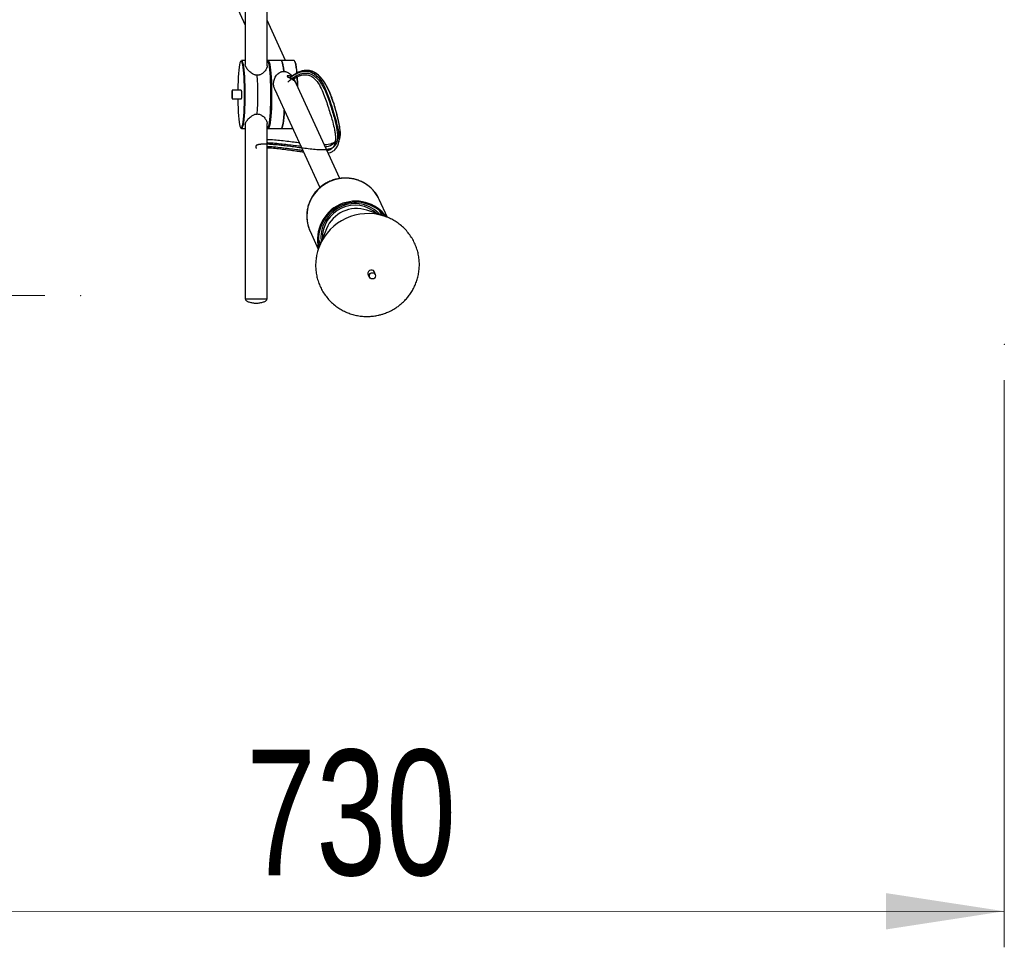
# Model space of a CAD drawing. Header units: millimetres. Extents: x 57 to 185, y 113 to 232.
# Tile 2 of 9: x 84 to 111, y 113 to 139. Entities that reach past the tile are written whole.
import ezdxf

# ---------------------------------------------------------------- set-up
doc = ezdxf.new("R2010")
doc.units = ezdxf.units.MM
doc.header["$PDSIZE"] = -1
doc.styles.add('SLDTEXTSTYLE0', font='TXT', dxfattribs={"width": 0.75})
doc.dimstyles.new('SLDDIMSTYLE0', dxfattribs={"dimtxt": 3.5, "dimasz": 3.302, "dimexe": 0, "dimexo": 0.0625, "dimgap": 0.875, "dimtad": 1, "dimlfac": 20, "dimrnd": 1e-09, "dimzin": 12, "dimdsep": 46, "dimtxsty": 'SLDTEXTSTYLE0', "dimsah": 1, "dimcen": 0.09, "dimadec": 0, "dimazin": 3, "dimtfac": 1, "dimtofl": 0, "dimtmove": 0, "dimatfit": 3, "dimfxl": 0, "dimfrac": 2, "dimtolj": 1, "dimtzin": 12, "dimarcsym": 0})

# ---------------------------------------------------------------- blocks, each defined once
blk = doc.blocks.new('_D')
at = {"color": 7, "linetype": 'Continuous', "lineweight": 18}
for p, q in [((84.351, 168.433), (60.15, 168.433)), ((61.15, 168.433), (61.15, 131.433)), ((84.351, 131.433), (60.15, 131.433))]:
    blk.add_line(p, q, dxfattribs=at)
for points in [[(61.15, 168.433), (60.642, 165.131), (61.658, 165.131)], [(61.15, 131.433), (61.658, 134.735), (60.642, 134.735)]]:
    blk.add_solid(points, dxfattribs=at)
at = {"color": 7, "linetype": 'Continuous', "lineweight": 18, "insert": (56.638, 146.786), "char_height": 3.5, "attachment_point": 1, "rotation": 90, "style": 'SLDTEXTSTYLE0'}
blk.add_mtext('740', dxfattribs=at)
blk = doc.blocks.new('_D_1')
at = {"color": 7, "linetype": 'Continuous', "lineweight": 18}
for p, q in [((74.624, 129.066), (74.627, 113.234)), ((111.124, 129.073), (111.127, 113.241)), ((74.626, 114.234), (111.126, 114.241))]:
    blk.add_line(p, q, dxfattribs=at)
for points in [[(74.626, 114.234), (77.929, 113.726), (77.928, 114.742)], [(111.126, 114.241), (107.824, 114.748), (107.825, 113.732)]]:
    blk.add_solid(points, dxfattribs=at)
at = {"color": 7, "linetype": 'Continuous', "lineweight": 18, "insert": (89.972, 118.748), "char_height": 3.5, "attachment_point": 1, "rotation": 0.0111, "style": 'SLDTEXTSTYLE0'}
blk.add_mtext('730', dxfattribs=at)

msp = doc.modelspace()

# ---------------------------------------------------------------- linework, layer by layer
at = {"color": 7, "linetype": 'Continuous', "lineweight": 25}
for p, q in [((89.94508, 151.67256), (89.94508, 137.88264)), ((90.55708, 137.84707), (90.55708, 151.32664)), ((89.47135, 140.01614), (89.94508, 138.984)), ((91.07336, 137.9929), (90.55708, 139.11774)), ((89.94508, 137.9929), (89.84017, 137.9929)), ((90.56647, 137.9929), (90.55708, 137.9929)), ((90.94952, 137.9929), (90.58637, 137.9929)), ((91.31267, 137.9929), (90.94952, 137.9929)), ((91.25551, 137.56352), (91.21806, 137.53882)), ((91.33819, 137.41591), (91.30974, 137.47791)), ((89.83374, 137.1629), (89.58149, 137.1629)), ((90.76861, 137.18976), (92.02789, 134.44612)), ((92.58379, 134.7021), (91.36906, 137.34866)), ((89.58149, 136.9229), (89.83374, 136.9229)), ((89.84017, 136.0929), (89.94508, 136.0929)), ((89.94508, 136.21432), (89.94508, 131.32817)), ((90.55708, 131.32817), (90.55708, 136.23873)), ((90.55708, 136.0929), (90.56647, 136.0929)), ((90.58637, 136.0929), (90.94952, 136.0929)), ((90.94952, 136.0929), (91.27205, 136.0929)), ((92.46325, 135.82319), (92.45963, 135.73906)), ((92.57642, 135.80222), (92.58053, 135.83455)), ((92.45567, 135.70907), (92.45048, 135.69418)), ((92.5429, 135.68451), (92.53562, 135.65748)), ((93.68648, 134.11316), (93.66706, 134.1531)), ((93.91625, 133.61254), (93.68648, 134.11316)), ((93.83457, 133.64474), (93.33781, 133.81309)), ((93.76041, 133.66987), (93.70533, 133.78988)), ((93.83457, 133.64474), (93.82404, 133.64826)), ((92.21003, 133.29546), (92.0138, 132.80904)), ((91.75519, 133.22673), (91.98423, 132.72771)), ((91.98802, 133.00167), (92.0431, 132.88166)), ((90.55708, 131.32817), (89.94508, 131.32817))]:
    msp.add_line(p, q, dxfattribs=at)
at = {"color": 7, "linetype": 'Continuous', "lineweight": 25, "flags": 128}
for points in [[(89.82964, 137.98288), (89.82377, 137.98071), (89.81099, 137.96324), (89.79857, 137.92863), (89.78673, 137.87751), (89.77571, 137.81085), (89.7657, 137.72989), (89.7569, 137.63612), (89.74946, 137.53131), (89.74352, 137.4174), (89.7392, 137.29651), (89.73658, 137.1709), (89.73647, 137.1629)], [(89.84017, 137.9929), (89.84669, 137.99069), (89.85961, 137.97303), (89.87216, 137.93805), (89.88412, 137.88639), (89.89526, 137.81902), (89.90537, 137.73719), (89.91427, 137.64243), (89.92179, 137.5365), (89.92779, 137.42138), (89.93216, 137.29921), (89.93481, 137.17226), (89.9357, 137.0429)], [(90.662, 137.0429), (90.66111, 137.17226), (90.65846, 137.29921), (90.65409, 137.42138), (90.64809, 137.5365), (90.64057, 137.64243), (90.63167, 137.73719), (90.62156, 137.81902), (90.61042, 137.88639), (90.59846, 137.93805), (90.58591, 137.97303), (90.57299, 137.99069), (90.56647, 137.9929)], [(90.58637, 137.9929), (90.59392, 137.98993), (90.60681, 137.97089)], [(90.60681, 137.97089), (90.61933, 137.93456), (90.63123, 137.88162), (90.6423, 137.81306), (90.65232, 137.73016), (90.66112, 137.63445), (90.66852, 137.52772), (90.67439, 137.41195), (90.67863, 137.28932), (90.68114, 137.16209), (90.68189, 137.03265), (90.68086, 136.90339), (90.67807, 136.77673), (90.67357, 136.65504), (90.66745, 136.54056), (90.65982, 136.43545), (90.65081, 136.34165), (90.64061, 136.26091), (90.6294, 136.19474), (90.61739, 136.14437), (90.60479, 136.11074), (90.59186, 136.09447), (90.58637, 136.0929)], [(90.58855, 137.97513), (90.59565, 137.96324), (90.60807, 137.92863), (90.61991, 137.87751), (90.63093, 137.81085), (90.64094, 137.72989), (90.64974, 137.63612), (90.65718, 137.53131), (90.66312, 137.4174), (90.66744, 137.29651), (90.67006, 137.1709), (90.67094, 137.0429)], [(90.94952, 137.9929), (90.95565, 137.99094), (90.96996, 137.97089), (90.9838, 137.9296), (90.99686, 137.86802), (91.00884, 137.78756), (91.01945, 137.69005)], [(91.01945, 137.69005), (91.00884, 137.78756), (90.99686, 137.86802), (90.9838, 137.9296), (90.96996, 137.97089), (90.95565, 137.99094), (90.94952, 137.9929)], [(91.33311, 137.97089), (91.32022, 137.98993), (91.31267, 137.9929)], [(89.59355, 137.0429), (89.59264, 137.08882), (89.59002, 137.12775), (89.58611, 137.15377), (89.58149, 137.1629), (89.57687, 137.15377), (89.57295, 137.12775), (89.57034, 137.08882), (89.56942, 137.0429), (89.57034, 136.99698), (89.57295, 136.95805), (89.57687, 136.93203), (89.58149, 136.9229), (89.58611, 136.93203), (89.59002, 136.95805), (89.59264, 136.99698), (89.59355, 137.0429)], [(89.8267, 137.1629), (89.83022, 137.1679), (89.83503, 137.15838), (89.83911, 137.13129), (89.84183, 137.09074), (89.84279, 137.0429)], [(89.73647, 136.9229), (89.73658, 136.9149), (89.7392, 136.78929), (89.74352, 136.6684), (89.74946, 136.55449), (89.7569, 136.44968), (89.7657, 136.35591), (89.77571, 136.27495), (89.78673, 136.20829), (89.79857, 136.15717), (89.81099, 136.12256), (89.82377, 136.10509), (89.82973, 136.10291)], [(89.84279, 137.0429), (89.84183, 136.99506), (89.83911, 136.95451), (89.83503, 136.92742), (89.83022, 136.9179), (89.8267, 136.9229)], [(89.9357, 137.0429), (89.93481, 136.91354), (89.93216, 136.78659), (89.92779, 136.66442), (89.92179, 136.5493), (89.91427, 136.44337), (89.90537, 136.34861), (89.89526, 136.26678), (89.88412, 136.19941), (89.87216, 136.14775), (89.85961, 136.11277), (89.84669, 136.09511), (89.84017, 136.0929)], [(90.56647, 136.0929), (90.57299, 136.09511), (90.58591, 136.11277), (90.59846, 136.14775), (90.61042, 136.19941), (90.62156, 136.26678), (90.63167, 136.34861), (90.64057, 136.44337), (90.64809, 136.5493), (90.65409, 136.66442), (90.65846, 136.78659), (90.66111, 136.91354), (90.662, 137.0429)], [(90.67094, 137.0429), (90.67006, 136.9149), (90.66744, 136.78929), (90.66312, 136.6684), (90.65718, 136.55449), (90.64974, 136.44968), (90.64094, 136.35591), (90.63093, 136.27495), (90.61991, 136.20829), (90.60807, 136.15717), (90.59565, 136.12256), (90.58834, 136.11041)], [(91.03457, 136.6103), (91.02854, 136.50907), (91.02028, 136.40465), (91.01063, 136.31272), (90.99979, 136.23508), (90.98796, 136.17323), (90.97539, 136.1284), (90.9623, 136.10145), (90.94952, 136.0929)], [(90.94952, 136.0929), (90.9623, 136.10145), (90.97539, 136.1284), (90.98796, 136.17323), (90.99979, 136.23508), (91.01063, 136.31272), (91.02028, 136.40465), (91.02854, 136.50907), (91.03457, 136.6103)]]:
    msp.add_lwpolyline(points, dxfattribs=at)
at = {"color": 1, "linetype": 'Continuous', "lineweight": 25, "flags": 128}
for points in [[(89.92474, 137.0429), (89.92386, 137.1709), (89.92124, 137.29651), (89.91692, 137.4174), (89.91098, 137.53131), (89.90354, 137.63612), (89.89474, 137.72989), (89.88473, 137.81085), (89.87371, 137.87751), (89.86187, 137.92863), (89.84945, 137.96324), (89.83667, 137.98071), (89.82964, 137.98288)], [(90.59665, 137.96112), (90.58389, 137.97996), (90.58105, 137.98177)], [(90.58105, 136.10403), (90.58185, 136.10445), (90.59465, 136.12055), (90.60711, 136.15383), (90.619, 136.20367), (90.63009, 136.26914), (90.64019, 136.34903), (90.64909, 136.44184), (90.65665, 136.54585), (90.66271, 136.65912), (90.66716, 136.77954), (90.66992, 136.90486), (90.67094, 137.03275), (90.6702, 137.16084), (90.66771, 137.28673), (90.66352, 137.40807), (90.65771, 137.52261), (90.65038, 137.62822), (90.64168, 137.72292), (90.63176, 137.80496), (90.62081, 137.8728), (90.60903, 137.92518), (90.59665, 137.96112)], [(89.82973, 136.10291), (89.83667, 136.10509), (89.84945, 136.12256), (89.86187, 136.15717), (89.87371, 136.20829), (89.88473, 136.27495), (89.89474, 136.35591), (89.90354, 136.44968), (89.91098, 136.55449), (89.91692, 136.6684), (89.92124, 136.78929), (89.92386, 136.9149), (89.92474, 137.0429)], [(93.66706, 134.1531), (93.63012, 134.21883), (93.5519, 134.32911), (93.45946, 134.42811), (93.35439, 134.51414), (93.23847, 134.58572), (93.1137, 134.64164), (92.98221, 134.68093), (92.84624, 134.70292), (92.70813, 134.70724), (92.57023, 134.69381), (92.43492, 134.66286), (92.30449, 134.61492), (92.18119, 134.55082), (92.06712, 134.47164), (91.96424, 134.37874), (91.8743, 134.27372), (91.79884, 134.15836), (91.73917, 134.03465), (91.69628, 133.9047), (91.67093, 133.77073), (91.66355, 133.63504), (91.67425, 133.49994), (91.70286, 133.36775), (91.74889, 133.24074), (91.75519, 133.22673)], [(93.74833, 133.69619), (93.74826, 133.70387), (93.7465, 133.75206)], [(91.98985, 132.94579), (92.00306, 132.93319), (92.03102, 132.90798)]]:
    msp.add_lwpolyline(points, dxfattribs=at)
at = {"color": 7, "linetype": 'Continuous', "flags": 128}
msp.add_lwpolyline([(91.13167, 137.39761), (91.15996, 137.42248), (91.18782, 137.44589), (91.21525, 137.46787), (91.24227, 137.48843), (91.26887, 137.50761), (91.29459, 137.52512), (91.31992, 137.54133), (91.34486, 137.55626), (91.36941, 137.56993), (91.39814, 137.58461), (91.42634, 137.59757), (91.454, 137.60886), (91.48115, 137.6185), (91.50777, 137.62654), (91.53388, 137.63301), (91.55834, 137.63775), (91.58234, 137.64113), (91.60589, 137.64317), (91.629, 137.64391), (91.65167, 137.64338), (91.6739, 137.6416), (91.69571, 137.63862), (91.7171, 137.63445), (91.73906, 137.62885), (91.76056, 137.62203), (91.78162, 137.61402), (91.80225, 137.60486), (91.82244, 137.59458), (91.8422, 137.58322), (91.86578, 137.56792), (91.88874, 137.55113), (91.9111, 137.5329), (91.93286, 137.51331), (91.95404, 137.49242), (91.97465, 137.4703), (91.99471, 137.447), (92.01613, 137.42011), (92.03691, 137.39196), (92.05705, 137.36266), (92.07658, 137.33227), (92.0955, 137.3009), (92.11879, 137.25959), (92.14116, 137.21699), (92.16263, 137.17328), (92.18323, 137.12865), (92.20301, 137.08328), (92.22199, 137.03733), (92.2402, 136.991), (92.25886, 136.94125), (92.27671, 136.89149), (92.29379, 136.84193), (92.31015, 136.79279), (92.32582, 136.74431), (92.34084, 136.69669), (92.35525, 136.65014), (92.3704, 136.60027), (92.38483, 136.55178), (92.39852, 136.50464), (92.41149, 136.45884), (92.42372, 136.41437), (92.43523, 136.37121), (92.44599, 136.32933), (92.45603, 136.28873), (92.46533, 136.24938), (92.47388, 136.21127), (92.48157, 136.17503), (92.48855, 136.13995), (92.49481, 136.10602), (92.50035, 136.07322), (92.50553, 136.03904), (92.50987, 136.00615), (92.51338, 135.97451), (92.51604, 135.9441), (92.51786, 135.91492), (92.51884, 135.88692), (92.51898, 135.86161), (92.51838, 135.83732), (92.51702, 135.81404), (92.5149, 135.79176), (92.51203, 135.77045), (92.50793, 135.7478), (92.50289, 135.72632), (92.4969, 135.70599), (92.48996, 135.68678), (92.48207, 135.66867), (92.47322, 135.65163), (92.46343, 135.63565), (92.45267, 135.62069), (92.44018, 135.60587), (92.42659, 135.59217), (92.41192, 135.57954), (92.39616, 135.56796), (92.37931, 135.5574), (92.36136, 135.54784), (92.34343, 135.53971), (92.32452, 135.53241), (92.30464, 135.52592), (92.28377, 135.52022), (92.26192, 135.51528), (92.23638, 135.51063), (92.20961, 135.50687), (92.1816, 135.50395), (92.15237, 135.50186), (92.1219, 135.50055), (92.09019, 135.49999), (92.05724, 135.50015), (92.02305, 135.50099), (91.98245, 135.50275), (91.94022, 135.5053), (91.89636, 135.50861), (91.85086, 135.51261), (91.80372, 135.51726), (91.75494, 135.52251), (91.70451, 135.52831), (91.65683, 135.53407), (91.60776, 135.54021), (91.5573, 135.54669), (91.50544, 135.55347), (91.45219, 135.56052), (91.39753, 135.5678), (91.3513, 135.57396), (91.30411, 135.58022), (91.25596, 135.58657), (91.20684, 135.59299), (91.15685, 135.59943), (91.10619, 135.60583), (91.05506, 135.61214), (91.01974, 135.61639), (90.98438, 135.62055), (90.94904, 135.6246), (90.91378, 135.62851), (90.87868, 135.63227), (90.8438, 135.63586), (90.80922, 135.63925), (90.77499, 135.64244), (90.74629, 135.64496), (90.71793, 135.6473), (90.68997, 135.64945), (90.66245, 135.6514), (90.6354, 135.65313), (90.60887, 135.65463), (90.58437, 135.65583), (90.56041, 135.65681), (90.53701, 135.65755), (90.51422, 135.65805), (90.49206, 135.6583), (90.47251, 135.6583), (90.45354, 135.65807), (90.43517, 135.65761), (90.41745, 135.6569), (90.40039, 135.65595), (90.38401, 135.65475), (90.36836, 135.65328), (90.35465, 135.65169), (90.3416, 135.64988), (90.3292, 135.64782), (90.3175, 135.64551), (90.30649, 135.64296), (90.29621, 135.64015), (90.28714, 135.63723), (90.27875, 135.63408), (90.27107, 135.63067), (90.26412, 135.62701), (90.25791, 135.6231), (90.25247, 135.61892), (90.24804, 135.61474), (90.24432, 135.61031), (90.24132, 135.60564), (90.23906, 135.60072), (90.23755, 135.59554), (90.2368, 135.5901), (90.23684, 135.58441), (90.23766, 135.57844), (90.2393, 135.5722), (90.24176, 135.56569), (90.24499, 135.55902), (90.24904, 135.55207), (90.25393, 135.54485), (90.25967, 135.53734)], dxfattribs=at)
at = {"color": 7, "linetype": 'Continuous', "lineweight": 25}
msp.add_circle((93.49549, 131.98217), 0.08664, dxfattribs=at)
for centre, radius, start, end in [((90.13668, 137.60789), 1.25028, 1.828247, 16.877797), ((90.08802, 137.59222), 1.30793, 2.654298, 16.382365), ((81.82517, 137.0429), 8.47396, 356.340486, 3.659514), ((84.03329, 137.09536), 7.37421, 1.352272, 3.432798), ((84.10704, 137.09338), 7.30946, 1.219251, 3.512678), ((93.02784, 133.00098), 1.06699, 35.776783, 193.312082), ((93.0281, 133.00048), 1.03799, 38.646853, 190.671278), ((93.0066, 133.04733), 0.95146, 42.201476, 187.107075), ((93.0069, 133.04668), 0.90828, 47.639243, 181.669309), ((93.0502, 132.95234), 0.90753, 71.52316, 157.785391), ((93.46244, 132.04245), 0.09566, 163.999758, 237.706255), ((93.46695, 132.04381), 0.09966, 353.516217, 165.469637)]:
    msp.add_arc(centre, radius, start, end, dxfattribs=at)
at = {"color": 1, "linetype": 'Continuous', "lineweight": 25}
msp.add_arc((93.37013, 132.25536), 1.46499, 71.950823, 157.732974, dxfattribs=at)
at = {"color": 7, "linetype": 'Continuous', "lineweight": 25}
for points, knots in [([(90.28185, 137.58377), (90.27142, 137.58422), (90.25023, 137.58514), (90.21633, 137.59294), (90.18112, 137.6061), (90.14001, 137.62793), (90.09709, 137.65823), (90.05435, 137.69631), (90.01702, 137.73668), (89.98391, 137.78012), (89.95835, 137.82495), (89.94545, 137.86007), (89.94595, 137.87747), (89.94608, 137.88213)], [0, 0, 0, 0, 0.05229877, 0.10624473, 0.17326009, 0.2421693, 0.34658957, 0.45382638, 0.56447468, 0.67727266, 0.81085716, 0.94939593, 1, 1, 1, 1]), ([(90.55609, 137.84662), (90.55624, 137.84101), (90.55665, 137.82493), (90.54814, 137.79388), (90.5307, 137.75407), (90.50338, 137.71178), (90.4679, 137.67035), (90.43041, 137.63749), (90.39328, 137.61351), (90.36221, 137.59867), (90.33043, 137.58875), (90.30406, 137.58432), (90.28758, 137.58391), (90.28185, 137.58377)], [0, 0, 0, 0, 0.0605859, 0.17354543, 0.30418163, 0.43766725, 0.56496667, 0.69536741, 0.76981963, 0.84570648, 0.90569244, 0.96726982, 1, 1, 1, 1]), ([(90.76874, 137.18986), (90.76837, 137.19052), (90.75987, 137.20609), (90.74951, 137.23966), (90.73835, 137.28944), (90.73475, 137.34197), (90.73809, 137.39555), (90.74934, 137.45147), (90.7691, 137.50708), (90.7976, 137.55956), (90.83373, 137.60605), (90.87131, 137.63968), (90.90834, 137.66284), (90.93928, 137.67662), (90.97095, 137.68561), (90.99725, 137.68956), (91.01373, 137.68993), (91.01945, 137.69005)], [0, 0, 0, 0, 0.00320984, 0.0747943, 0.14781344, 0.22253742, 0.30444999, 0.38808617, 0.4848103, 0.58364416, 0.67789771, 0.7744475, 0.82957254, 0.8857598, 0.9301739, 0.9757663, 1, 1, 1, 1]), ([(91.01945, 137.69005), (91.02989, 137.68965), (91.0511, 137.68883), (91.0851, 137.68185), (91.12043, 137.66977), (91.16175, 137.64912), (91.20428, 137.61849), (91.23731, 137.58831), (91.25217, 137.56806), (91.25548, 137.56356)], [0, 0, 0, 0, 0.10794592, 0.2192917, 0.35761303, 0.49984332, 0.7153693, 0.93670868, 1, 1, 1, 1]), ([(92.58053, 135.83455), (92.58585, 135.86671), (92.59848, 135.94305), (92.58808, 136.08803), (92.56145, 136.25753), (92.52189, 136.43225), (92.4777, 136.59812), (92.43565, 136.74477), (92.3926, 136.8792), (92.34593, 137.01189), (92.29121, 137.15256), (92.21476, 137.29228), (92.12876, 137.43197), (92.0232, 137.56136), (91.91267, 137.65005), (91.80812, 137.69805), (91.71713, 137.72003), (91.61226, 137.72196), (91.49253, 137.69782), (91.41407, 137.65989), (91.37154, 137.63933)], [0, 0, 0, 0, 0.04974013, 0.11806389, 0.18984756, 0.26358784, 0.33132208, 0.38885373, 0.43819345, 0.49115544, 0.54772591, 0.60774048, 0.66948282, 0.73169658, 0.79452538, 0.8270714, 0.86165689, 0.90060722, 0.94611735, 1, 1, 1, 1]), ([(91.22962, 137.54361), (91.22945, 137.54371), (91.22583, 137.54598), (91.21876, 137.54964), (91.20851, 137.55457), (91.19822, 137.55869), (91.18776, 137.56219), (91.17725, 137.56495), (91.16701, 137.56691), (91.15713, 137.56809), (91.14589, 137.56858), (91.1356, 137.5679), (91.12544, 137.56587), (91.1177, 137.56275), (91.11287, 137.55813), (91.11246, 137.55287), (91.11668, 137.54706), (91.12516, 137.54097), (91.13738, 137.53443), (91.15034, 137.52834), (91.16262, 137.52274), (91.17318, 137.51791), (91.1845, 137.51261), (91.19689, 137.5066), (91.2126, 137.49859), (91.23195, 137.48792), (91.25348, 137.47459), (91.27204, 137.46158), (91.28958, 137.44791), (91.30368, 137.4356), (91.31624, 137.42334), (91.3254, 137.41361), (91.33414, 137.40352), (91.3446, 137.39028), (91.35355, 137.37722), (91.36094, 137.36473), (91.36555, 137.35616), (91.36798, 137.35088), (91.36901, 137.34863)], [0, 0, 0, 0, 0.00101952, 0.02161243, 0.04220431, 0.06279519, 0.08459035, 0.10775467, 0.13091807, 0.15408093, 0.1785758, 0.21753361, 0.24352401, 0.28458608, 0.32303408, 0.36278972, 0.40123823, 0.44113992, 0.4792941, 0.51845591, 0.54115895, 0.56386108, 0.5865628, 0.61050345, 0.6365771, 0.67566205, 0.71685724, 0.75332268, 0.77765443, 0.81651293, 0.83738886, 0.85826468, 0.87914007, 0.90163687, 0.94221227, 0.96251374, 0.98404265, 1, 1, 1, 1]), ([(91.182, 137.50685), (91.21782, 137.53731), (91.27653, 137.58725), (91.34489, 137.62189), (91.37155, 137.6354)], [0, 0, 0, 0, 0.6098993, 1, 1, 1, 1]), ([(91.27344, 137.4603), (91.27758, 137.46371), (91.31873, 137.49755), (91.3982, 137.54163), (91.50415, 137.5848), (91.59479, 137.60038), (91.67204, 137.59681), (91.76097, 137.57266), (91.85979, 137.51108), (91.97254, 137.38671), (92.07042, 137.2135), (92.14841, 137.01354), (92.22078, 136.81834), (92.28083, 136.62956), (92.33875, 136.44577), (92.39153, 136.25889), (92.42981, 136.10076), (92.45285, 135.96902), (92.46355, 135.8884), (92.46367, 135.84602), (92.4637, 135.83363)], [0, 0, 0, 0, 0.0064879, 0.06441387, 0.10928283, 0.14512153, 0.17524839, 0.20222021, 0.25524681, 0.31099979, 0.39885103, 0.48742466, 0.56511495, 0.64480063, 0.72315505, 0.79617348, 0.88365204, 0.93090412, 0.97980789, 1, 1, 1, 1]), ([(91.35407, 137.37589), (91.35403, 137.37601), (91.35262, 137.38032), (91.34925, 137.38949), (91.34374, 137.40352), (91.33609, 137.42082), (91.32569, 137.44148), (91.31351, 137.46109), (91.30529, 137.47334), (91.30187, 137.47754), (91.30174, 137.47769)], [0, 0, 0, 0, 0.00372684, 0.13430136, 0.27240626, 0.41744502, 0.63485274, 0.86499625, 0.99506002, 1, 1, 1, 1]), ([(91.37154, 137.63933), (91.37052, 137.6389), (91.35562, 137.63262), (91.34273, 137.62253), (91.33073, 137.61312)], [0, 0, 0, 0, 0.06804625, 1, 1, 1, 1]), ([(89.94556, 136.2034), (89.94587, 136.21049), (89.9466, 136.22683), (89.95692, 136.25612), (89.97538, 136.29181), (90.00294, 136.33177), (90.03908, 136.37401), (90.08233, 136.41546), (90.12529, 136.44831), (90.16614, 136.47229), (90.19939, 136.48713), (90.23259, 136.49705), (90.25957, 136.50148), (90.27611, 136.50189), (90.28185, 136.50203)], [0, 0, 0, 0, 0.07483632, 0.1723105, 0.27183575, 0.38693537, 0.50454554, 0.61670522, 0.73159739, 0.797195, 0.86405662, 0.91690844, 0.97116242, 1, 1, 1, 1]), ([(90.28185, 136.50203), (90.29222, 136.50158), (90.31329, 136.50066), (90.34609, 136.49286), (90.3794, 136.4797), (90.4172, 136.45787), (90.45523, 136.42757), (90.49109, 136.3895), (90.52045, 136.34908), (90.54301, 136.30585), (90.55651, 136.26821), (90.55543, 136.24696), (90.55506, 136.23966)], [0, 0, 0, 0, 0.05937088, 0.12061169, 0.19668922, 0.27491669, 0.39345722, 0.51519514, 0.64080588, 0.768857, 0.92050547, 1, 1, 1, 1]), ([(91.4557, 135.69277), (91.40672, 135.69945), (91.29513, 135.71466), (91.10882, 135.73615), (90.91172, 135.7594), (90.74543, 135.77499), (90.62703, 135.78291), (90.57745, 135.7843), (90.55708, 135.78487)], [0, 0, 0, 0, 0.17903166, 0.40792613, 0.6362689, 0.84314461, 0.93558373, 1, 1, 1, 1]), ([(92.46036, 135.756), (92.45916, 135.75277), (92.45116, 135.73112), (92.42895, 135.71198), (92.39761, 135.68894), (92.35691, 135.66986), (92.30046, 135.65305), (92.22989, 135.64199), (92.17584, 135.64), (92.15368, 135.63919)], [0, 0, 0, 0, 0.03205951, 0.21473883, 0.35425635, 0.46211887, 0.63592146, 0.85069846, 1, 1, 1, 1]), ([(92.46401, 135.81508), (92.46446, 135.80221), (92.46606, 135.75607), (92.45866, 135.71846), (92.45332, 135.69134)], [0, 0, 0, 0, 0.27902487, 1, 1, 1, 1]), ([(92.54548, 135.68091), (92.55086, 135.70219), (92.56134, 135.74359), (92.57099, 135.78109), (92.57568, 135.79931)], [0, 0, 0, 0, 0.51400369, 1, 1, 1, 1]), ([(90.55708, 135.5586), (90.56726, 135.55831), (90.60736, 135.55718), (90.71632, 135.54988), (90.88186, 135.53459), (91.0772, 135.51162), (91.26025, 135.48533), (91.42641, 135.46326), (91.52593, 135.45026), (91.56962, 135.44455)], [0, 0, 0, 0, 0.02831904, 0.11166185, 0.29130249, 0.4850326, 0.67946662, 0.85927851, 1, 1, 1, 1]), ([(92.25906, 135.40959), (92.27991, 135.41499), (92.33051, 135.42809), (92.41172, 135.47007), (92.47782, 135.5328), (92.52316, 135.60764), (92.53822, 135.6574), (92.54613, 135.68354)], [0, 0, 0, 0, 0.15454063, 0.37503752, 0.6547651, 0.81864562, 1, 1, 1, 1]), ([(93.6663, 134.15333), (93.66491, 134.15645), (93.64637, 134.19819), (93.59739, 134.272), (93.5195, 134.37215), (93.42825, 134.46112), (93.32692, 134.53853), (93.21649, 134.603), (93.09873, 134.65364), (92.97532, 134.68969), (92.84808, 134.71059), (92.71891, 134.71604), (92.5897, 134.70592), (92.46238, 134.68037), (92.33886, 134.63974), (92.22097, 134.58463), (92.1105, 134.51583), (92.00912, 134.43437), (91.91835, 134.34145), (91.83958, 134.23849), (91.77399, 134.12701), (91.72257, 134.0087), (91.68609, 133.88535), (91.66507, 133.75881), (91.6599, 133.63103), (91.67028, 133.50375), (91.69735, 133.37951), (91.72701, 133.28565), (91.75218, 133.23611), (91.75818, 133.2243)], [0, 0, 0, 0, 0.00317072, 0.04239198, 0.08160657, 0.12082514, 0.16005802, 0.19931429, 0.23860113, 0.27792349, 0.31728392, 0.35668263, 0.39611776, 0.4355856, 0.475081, 0.51459761, 0.55412803, 0.59366198, 0.63319122, 0.67270747, 0.71220278, 0.75166998, 0.79110317, 0.83049828, 0.86985351, 0.90916968, 0.94845035, 0.98770168, 1, 1, 1, 1]), ([(93.9548, 130.98145), (94.00066, 131.00411), (94.06541, 131.03609), (94.15619, 131.09295), (94.23179, 131.14609), (94.31728, 131.21623), (94.40151, 131.29697), (94.48283, 131.38894), (94.55863, 131.49116), (94.62694, 131.60277), (94.68607, 131.72279), (94.73462, 131.85008), (94.7714, 131.98345), (94.79541, 132.12156), (94.80584, 132.26303), (94.80209, 132.40638), (94.78369, 132.55007), (94.75039, 132.69254), (94.70207, 132.83219), (94.63879, 132.9674), (94.56077, 133.09656), (94.46837, 133.21807), (94.3621, 133.33035), (94.24687, 133.42806), (94.12563, 133.51112), (94.0008, 133.57851), (93.89955, 133.6239), (93.8389, 133.64216), (93.82352, 133.64679)], [0, 0, 0, 0, 0.04449979, 0.06281913, 0.09322595, 0.12492495, 0.15904022, 0.19476707, 0.23178119, 0.26982484, 0.30871561, 0.34832014, 0.38854037, 0.42930435, 0.47056029, 0.51227256, 0.55441916, 0.59699006, 0.63998641, 0.68342029, 0.72731505, 0.77170407, 0.81663954, 0.8621945, 0.9034869, 0.94476001, 0.98598897, 1, 1, 1, 1]), ([(92.01559, 132.80994), (92.00312, 132.78), (91.98356, 132.73305), (91.97091, 132.68387), (91.96633, 132.66604)], [0, 0, 0, 0, 0.63766173, 1, 1, 1, 1]), ([(91.96633, 132.66604), (91.95855, 132.63945), (91.93766, 132.56802), (91.91827, 132.44763), (91.90737, 132.30629), (91.91125, 132.16292), (91.92961, 132.01923), (91.96293, 131.87676), (92.01125, 131.73711), (92.07453, 131.6019), (92.15255, 131.47274), (92.24495, 131.35123), (92.35122, 131.23896), (92.46643, 131.14119), (92.58773, 131.05833), (92.71233, 130.99022), (92.84293, 130.93475), (92.97809, 130.89244), (93.11623, 130.86362), (93.25549, 130.84841), (93.39336, 130.84662), (93.5252, 130.85727), (93.64111, 130.87697), (93.74064, 130.90178), (93.84305, 130.93367), (93.9127, 130.96345), (93.9548, 130.98145)], [0, 0, 0, 0, 0.02536569, 0.06814523, 0.11144104, 0.15521575, 0.19944625, 0.24412205, 0.28924433, 0.33482577, 0.38089087, 0.42747469, 0.47463195, 0.52243936, 0.56577343, 0.60908726, 0.65235476, 0.69553663, 0.73856369, 0.78130692, 0.82349898, 0.86448261, 0.90207491, 0.93083346, 0.95818461, 1, 1, 1, 1]), ([(89.95108, 131.32817), (89.95203, 131.32347), (89.95406, 131.31332), (89.96493, 131.29987), (89.99404, 131.27534), (90.0557, 131.24945), (90.14726, 131.22621), (90.21568, 131.22268), (90.25108, 131.22086)], [0, 0, 0, 0, 0.042545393, 0.09200896, 0.151122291, 0.385315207, 0.681886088, 1, 1, 1, 1]), ([(90.25108, 131.22086), (90.28649, 131.22268), (90.35491, 131.22621), (90.44646, 131.24945), (90.50813, 131.27534), (90.53724, 131.29987), (90.5481, 131.31332), (90.55014, 131.32347), (90.55108, 131.32817)], [0, 0, 0, 0, 0.31811391, 0.61468479, 0.84887771, 0.90799104, 0.95745461, 1, 1, 1, 1])]:
    msp.add_open_spline(points, degree=3, knots=knots, dxfattribs=at)
at = {"color": 1, "linetype": 'Continuous', "lineweight": 25}
for points, knots in [([(91.18894, 137.51042), (91.22339, 137.53733), (91.30035, 137.59744), (91.42957, 137.66225), (91.56672, 137.69907), (91.69417, 137.69748), (91.80782, 137.66203), (91.92279, 137.59016), (92.03237, 137.47438), (92.13163, 137.31731), (92.21004, 137.13948), (92.28912, 136.92237), (92.36841, 136.68011), (92.44698, 136.42841), (92.50629, 136.20709), (92.54585, 136.01661), (92.56249, 135.85785), (92.56203, 135.74684), (92.54726, 135.69871), (92.5429, 135.68451)], [0, 0, 0, 0, 0.0443777, 0.09913732, 0.14623817, 0.18807087, 0.22697628, 0.26483935, 0.3225386, 0.38357836, 0.44812298, 0.51463734, 0.61300479, 0.70248418, 0.78167697, 0.85228857, 0.91615551, 0.97526587, 1, 1, 1, 1]), ([(91.37155, 137.6354), (91.39281, 137.64781), (91.45476, 137.68396), (91.5653, 137.71563), (91.69441, 137.72343), (91.81287, 137.69597), (91.93506, 137.63168), (92.05385, 137.52151), (92.1627, 137.36851), (92.25615, 137.19656), (92.34584, 136.98304), (92.42382, 136.74328), (92.49537, 136.49666), (92.54868, 136.28242), (92.58377, 136.08573), (92.59899, 135.91894), (92.57968, 135.8355), (92.57191, 135.80195)], [0, 0, 0, 0, 0.02768304, 0.08067137, 0.12794468, 0.17199386, 0.21479352, 0.279714, 0.34798255, 0.41986233, 0.49358933, 0.60127432, 0.69745633, 0.78166154, 0.85567438, 0.94196324, 1, 1, 1, 1]), ([(92.46363, 135.76935), (92.45763, 135.75088), (92.43711, 135.68779), (92.35412, 135.62508), (92.26192, 135.58591), (92.1942, 135.57966), (92.18154, 135.57849)], [0, 0, 0, 0, 0.1489976, 0.50915047, 0.90819553, 1, 1, 1, 1]), ([(91.50049, 135.59518), (91.47507, 135.59849), (91.3881, 135.60981), (91.22837, 135.6294), (91.03101, 135.65192), (90.85099, 135.67228), (90.70033, 135.68534), (90.6067, 135.69188), (90.56352, 135.69245), (90.55708, 135.69254)], [0, 0, 0, 0, 0.09002364, 0.30794168, 0.52991555, 0.73502973, 0.86738573, 0.98022838, 1, 1, 1, 1]), ([(91.55367, 135.47932), (91.50766, 135.4852), (91.39929, 135.49906), (91.21725, 135.52338), (91.0158, 135.54882), (90.82766, 135.56942), (90.67244, 135.58323), (90.5905, 135.58634), (90.55708, 135.58762)], [0, 0, 0, 0, 0.15313748, 0.3607295, 0.5733871, 0.77374817, 0.90774846, 1, 1, 1, 1]), ([(92.45048, 135.69418), (92.4412, 135.66085), (92.42005, 135.58487), (92.34502, 135.5102), (92.27032, 135.48253), (92.23208, 135.46837)], [0, 0, 0, 0, 0.27602721, 0.62938703, 1, 1, 1, 1])]:
    msp.add_open_spline(points, degree=3, knots=knots, dxfattribs=at)
at = {"color": 7, "linetype": 'Continuous', "lineweight": 0}
for p in [(85.35108, 131.43297), (111.12337, 130.07348)]:
    msp.add_point(p, dxfattribs=at)

# ---------------------------------------------------------------- dimensions: what is measured, and where the dimension line sits
at = {"color": 7, "linetype": 'Continuous', "lineweight": 18}
for base, p1, p2, angle, picture, middle in [((61.15003, 131.43297), (85.35108, 168.43297), (85.35108, 131.43297), 90, '_D', (61.15003, 150.66554)), ((111.12645, 114.24078), (74.62337, 130.06638), (111.12337, 130.07348), 0.01115, '_D_1', (93.85164, 114.23742))]:
    dim = msp.add_linear_dim(base=base, p1=p1, p2=p2, angle=angle, dimstyle='SLDDIMSTYLE0', dxfattribs=at)
    dim.commit()
    dim.dimension.update_dxf_attribs({"geometry": picture, "text_midpoint": middle, "dimtype": 160})

doc.saveas('drawing.dxf')
